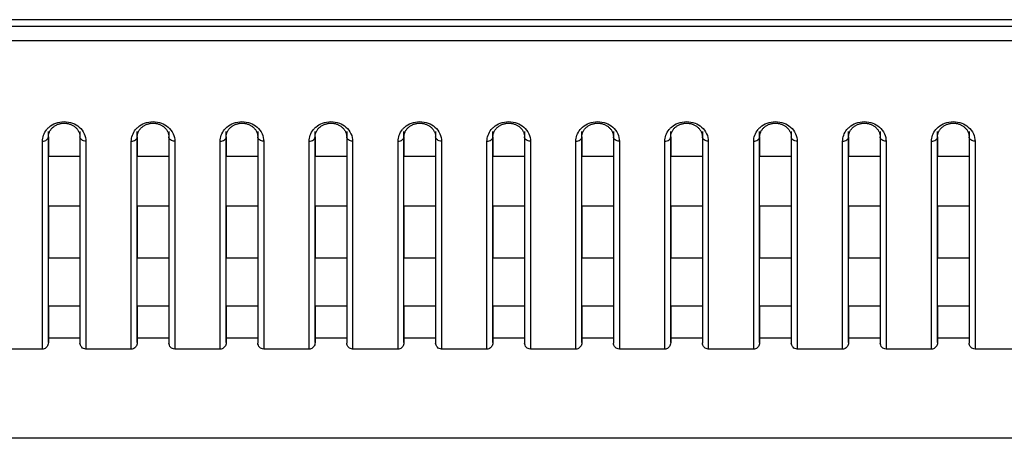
# Model space of a CAD drawing. Header units: millimetres. Extents: x -6054 to 364, y -1866 to 3094.
# Tile 232 of 256: x -4514 to -4464, y 1499 to 1520. Entities that reach past the tile are written whole.
import ezdxf

# ---------------------------------------------------------------- set-up
doc = ezdxf.new("R2010")
doc.units = ezdxf.units.MM
doc.header["$LTSCALE"] = 65.395
doc.layers.get('0').update_dxf_attribs({"linetype": 'CONTINUOUS'})

msp = doc.modelspace()

# ---------------------------------------------------------------- linework, layer by layer
at = {"linetype": 'Continuous'}
for p, q in [((-4435.673, 1520.024), (-4588.173, 1520.024)), ((-4435.673, 1519.675), (-4588.173, 1519.675)), ((-4435.673, 1518.945), (-4588.173, 1518.945)), ((-4512.723, 1503.667), (-4512.723, 1514.359)), ((-4512.723, 1514.091), (-4512.723, 1513.095)), ((-4511.123, 1514.359), (-4511.123, 1503.667)), ((-4511.123, 1514.091), (-4511.123, 1513.095)), ((-4508.223, 1503.667), (-4508.223, 1514.359)), ((-4508.223, 1514.091), (-4508.223, 1513.095)), ((-4506.623, 1514.359), (-4506.623, 1503.667)), ((-4506.623, 1514.091), (-4506.623, 1513.095)), ((-4503.723, 1503.667), (-4503.723, 1514.359)), ((-4503.723, 1514.091), (-4503.723, 1513.095)), ((-4502.123, 1514.359), (-4502.123, 1503.667)), ((-4502.123, 1514.091), (-4502.123, 1513.095)), ((-4499.223, 1503.667), (-4499.223, 1514.359)), ((-4499.223, 1514.091), (-4499.223, 1513.095)), ((-4497.623, 1514.359), (-4497.623, 1503.667)), ((-4497.623, 1514.091), (-4497.623, 1513.095)), ((-4494.723, 1503.667), (-4494.723, 1514.359)), ((-4494.723, 1514.091), (-4494.723, 1513.095)), ((-4493.123, 1514.359), (-4493.123, 1503.667)), ((-4493.123, 1514.091), (-4493.123, 1513.095)), ((-4490.223, 1503.667), (-4490.223, 1514.359)), ((-4490.223, 1514.091), (-4490.223, 1513.095)), ((-4488.623, 1514.359), (-4488.623, 1503.667)), ((-4488.623, 1514.091), (-4488.623, 1513.095)), ((-4485.723, 1503.667), (-4485.723, 1514.359)), ((-4485.723, 1514.091), (-4485.723, 1513.095)), ((-4484.123, 1514.359), (-4484.123, 1503.667)), ((-4484.123, 1514.091), (-4484.123, 1513.095)), ((-4481.223, 1503.667), (-4481.223, 1514.359)), ((-4481.223, 1514.091), (-4481.223, 1513.095)), ((-4479.623, 1514.359), (-4479.623, 1503.667)), ((-4479.623, 1514.091), (-4479.623, 1513.095)), ((-4476.723, 1503.667), (-4476.723, 1514.359)), ((-4476.723, 1514.091), (-4476.723, 1513.095)), ((-4475.123, 1514.359), (-4475.123, 1503.667)), ((-4475.123, 1514.091), (-4475.123, 1513.095)), ((-4472.223, 1503.667), (-4472.223, 1514.359)), ((-4472.223, 1514.091), (-4472.223, 1513.095)), ((-4470.623, 1514.359), (-4470.623, 1503.667)), ((-4470.623, 1514.091), (-4470.623, 1513.095)), ((-4467.723, 1503.667), (-4467.723, 1514.359)), ((-4467.723, 1514.091), (-4467.723, 1513.095)), ((-4466.123, 1514.359), (-4466.123, 1503.667)), ((-4466.123, 1514.091), (-4466.123, 1513.095)), ((-4513.023, 1503.338), (-4513.023, 1513.867)), ((-4510.823, 1513.867), (-4510.823, 1503.338)), ((-4508.523, 1503.338), (-4508.523, 1513.867)), ((-4506.323, 1513.867), (-4506.323, 1503.338)), ((-4504.023, 1503.338), (-4504.023, 1513.867)), ((-4501.823, 1513.867), (-4501.823, 1503.338)), ((-4499.523, 1503.338), (-4499.523, 1513.867)), ((-4497.323, 1513.867), (-4497.323, 1503.338)), ((-4495.023, 1503.338), (-4495.023, 1513.867)), ((-4492.823, 1513.867), (-4492.823, 1503.338)), ((-4490.523, 1503.338), (-4490.523, 1513.867)), ((-4488.323, 1513.867), (-4488.323, 1503.338)), ((-4486.023, 1503.338), (-4486.023, 1513.867)), ((-4483.823, 1513.867), (-4483.823, 1503.338)), ((-4481.523, 1503.338), (-4481.523, 1513.867)), ((-4479.323, 1513.867), (-4479.323, 1503.338)), ((-4477.023, 1503.338), (-4477.023, 1513.867)), ((-4474.823, 1513.867), (-4474.823, 1503.338)), ((-4472.523, 1503.338), (-4472.523, 1513.867)), ((-4470.323, 1513.867), (-4470.323, 1503.338)), ((-4468.023, 1503.338), (-4468.023, 1513.867)), ((-4465.823, 1513.867), (-4465.823, 1503.338)), ((-4511.123, 1513.095), (-4512.723, 1513.095)), ((-4511.123, 1513.095), (-4512.723, 1513.095)), ((-4506.623, 1513.095), (-4508.223, 1513.095)), ((-4506.623, 1513.095), (-4508.223, 1513.095)), ((-4502.123, 1513.095), (-4503.723, 1513.095)), ((-4502.123, 1513.095), (-4503.723, 1513.095)), ((-4497.623, 1513.095), (-4499.223, 1513.095)), ((-4497.623, 1513.095), (-4499.223, 1513.095)), ((-4493.123, 1513.095), (-4494.723, 1513.095)), ((-4493.123, 1513.095), (-4494.723, 1513.095)), ((-4488.623, 1513.095), (-4490.223, 1513.095)), ((-4488.623, 1513.095), (-4490.223, 1513.095)), ((-4484.123, 1513.095), (-4485.723, 1513.095)), ((-4484.123, 1513.095), (-4485.723, 1513.095)), ((-4479.623, 1513.095), (-4481.223, 1513.095)), ((-4479.623, 1513.095), (-4481.223, 1513.095)), ((-4475.123, 1513.095), (-4476.723, 1513.095)), ((-4475.123, 1513.095), (-4476.723, 1513.095)), ((-4470.623, 1513.095), (-4472.223, 1513.095)), ((-4470.623, 1513.095), (-4472.223, 1513.095)), ((-4466.123, 1513.095), (-4467.723, 1513.095)), ((-4466.123, 1513.095), (-4467.723, 1513.095)), ((-4512.723, 1510.583), (-4512.723, 1507.945)), ((-4511.123, 1510.583), (-4512.723, 1510.583)), ((-4511.123, 1510.583), (-4512.723, 1510.583)), ((-4511.123, 1510.583), (-4511.123, 1507.945)), ((-4508.223, 1510.583), (-4508.223, 1507.945)), ((-4506.623, 1510.583), (-4508.223, 1510.583)), ((-4506.623, 1510.583), (-4508.223, 1510.583)), ((-4506.623, 1510.583), (-4506.623, 1507.945)), ((-4503.723, 1510.583), (-4503.723, 1507.945)), ((-4502.123, 1510.583), (-4503.723, 1510.583)), ((-4502.123, 1510.583), (-4503.723, 1510.583)), ((-4502.123, 1510.583), (-4502.123, 1507.945)), ((-4499.223, 1510.583), (-4499.223, 1507.945)), ((-4497.623, 1510.583), (-4499.223, 1510.583)), ((-4497.623, 1510.583), (-4499.223, 1510.583)), ((-4497.623, 1510.583), (-4497.623, 1507.945)), ((-4494.723, 1510.583), (-4494.723, 1507.945)), ((-4493.123, 1510.583), (-4494.723, 1510.583)), ((-4493.123, 1510.583), (-4494.723, 1510.583)), ((-4493.123, 1510.583), (-4493.123, 1507.945)), ((-4490.223, 1510.583), (-4490.223, 1507.945)), ((-4488.623, 1510.583), (-4490.223, 1510.583)), ((-4488.623, 1510.583), (-4490.223, 1510.583)), ((-4488.623, 1510.583), (-4488.623, 1507.945)), ((-4485.723, 1510.583), (-4485.723, 1507.945)), ((-4484.123, 1510.583), (-4485.723, 1510.583)), ((-4484.123, 1510.583), (-4485.723, 1510.583)), ((-4484.123, 1510.583), (-4484.123, 1507.945)), ((-4481.223, 1510.583), (-4481.223, 1507.945)), ((-4479.623, 1510.583), (-4481.223, 1510.583)), ((-4479.623, 1510.583), (-4481.223, 1510.583)), ((-4479.623, 1510.583), (-4479.623, 1507.945)), ((-4476.723, 1510.583), (-4476.723, 1507.945)), ((-4475.123, 1510.583), (-4476.723, 1510.583)), ((-4475.123, 1510.583), (-4476.723, 1510.583)), ((-4475.123, 1510.583), (-4475.123, 1507.945)), ((-4472.223, 1510.583), (-4472.223, 1507.945)), ((-4470.623, 1510.583), (-4472.223, 1510.583)), ((-4470.623, 1510.583), (-4472.223, 1510.583)), ((-4470.623, 1510.583), (-4470.623, 1507.945)), ((-4467.723, 1510.583), (-4467.723, 1507.945)), ((-4466.123, 1510.583), (-4467.723, 1510.583)), ((-4466.123, 1510.583), (-4467.723, 1510.583)), ((-4466.123, 1510.583), (-4466.123, 1507.945)), ((-4511.123, 1507.945), (-4512.723, 1507.945)), ((-4511.123, 1507.945), (-4512.723, 1507.945)), ((-4506.623, 1507.945), (-4508.223, 1507.945)), ((-4506.623, 1507.945), (-4508.223, 1507.945)), ((-4502.123, 1507.945), (-4503.723, 1507.945)), ((-4502.123, 1507.945), (-4503.723, 1507.945)), ((-4497.623, 1507.945), (-4499.223, 1507.945)), ((-4497.623, 1507.945), (-4499.223, 1507.945)), ((-4493.123, 1507.945), (-4494.723, 1507.945)), ((-4493.123, 1507.945), (-4494.723, 1507.945)), ((-4488.623, 1507.945), (-4490.223, 1507.945)), ((-4488.623, 1507.945), (-4490.223, 1507.945)), ((-4484.123, 1507.945), (-4485.723, 1507.945)), ((-4484.123, 1507.945), (-4485.723, 1507.945)), ((-4479.623, 1507.945), (-4481.223, 1507.945)), ((-4479.623, 1507.945), (-4481.223, 1507.945)), ((-4475.123, 1507.945), (-4476.723, 1507.945)), ((-4475.123, 1507.945), (-4476.723, 1507.945)), ((-4470.623, 1507.945), (-4472.223, 1507.945)), ((-4470.623, 1507.945), (-4472.223, 1507.945)), ((-4466.123, 1507.945), (-4467.723, 1507.945)), ((-4466.123, 1507.945), (-4467.723, 1507.945)), ((-4512.723, 1505.516), (-4512.723, 1503.667)), ((-4511.123, 1505.516), (-4512.723, 1505.516)), ((-4511.123, 1505.516), (-4512.723, 1505.516)), ((-4511.123, 1505.516), (-4511.123, 1503.667)), ((-4508.223, 1505.516), (-4508.223, 1503.667)), ((-4506.623, 1505.516), (-4508.223, 1505.516)), ((-4506.623, 1505.516), (-4508.223, 1505.516)), ((-4506.623, 1505.516), (-4506.623, 1503.667)), ((-4503.723, 1505.516), (-4503.723, 1503.667)), ((-4502.123, 1505.516), (-4503.723, 1505.516)), ((-4502.123, 1505.516), (-4503.723, 1505.516)), ((-4502.123, 1505.516), (-4502.123, 1503.667)), ((-4499.223, 1505.516), (-4499.223, 1503.667)), ((-4497.623, 1505.516), (-4499.223, 1505.516)), ((-4497.623, 1505.516), (-4499.223, 1505.516)), ((-4497.623, 1505.516), (-4497.623, 1503.667)), ((-4494.723, 1505.516), (-4494.723, 1503.667)), ((-4493.123, 1505.516), (-4494.723, 1505.516)), ((-4493.123, 1505.516), (-4494.723, 1505.516)), ((-4493.123, 1505.516), (-4493.123, 1503.667)), ((-4490.223, 1505.516), (-4490.223, 1503.667)), ((-4488.623, 1505.516), (-4490.223, 1505.516)), ((-4488.623, 1505.516), (-4490.223, 1505.516)), ((-4488.623, 1505.516), (-4488.623, 1503.667)), ((-4485.723, 1505.516), (-4485.723, 1503.667)), ((-4484.123, 1505.516), (-4485.723, 1505.516)), ((-4484.123, 1505.516), (-4485.723, 1505.516)), ((-4484.123, 1505.516), (-4484.123, 1503.667)), ((-4481.223, 1505.516), (-4481.223, 1503.667)), ((-4479.623, 1505.516), (-4481.223, 1505.516)), ((-4479.623, 1505.516), (-4481.223, 1505.516)), ((-4479.623, 1505.516), (-4479.623, 1503.667)), ((-4476.723, 1505.516), (-4476.723, 1503.667)), ((-4475.123, 1505.516), (-4476.723, 1505.516)), ((-4475.123, 1505.516), (-4476.723, 1505.516)), ((-4475.123, 1505.516), (-4475.123, 1503.667)), ((-4472.223, 1505.516), (-4472.223, 1503.667)), ((-4470.623, 1505.516), (-4472.223, 1505.516)), ((-4470.623, 1505.516), (-4472.223, 1505.516)), ((-4470.623, 1505.516), (-4470.623, 1503.667)), ((-4467.723, 1505.516), (-4467.723, 1503.667)), ((-4466.123, 1505.516), (-4467.723, 1505.516)), ((-4466.123, 1505.516), (-4467.723, 1505.516)), ((-4466.123, 1505.516), (-4466.123, 1503.667)), ((-4511.123, 1503.887), (-4512.723, 1503.887)), ((-4506.623, 1503.887), (-4508.223, 1503.887)), ((-4502.123, 1503.887), (-4503.723, 1503.887)), ((-4497.623, 1503.887), (-4499.223, 1503.887)), ((-4493.123, 1503.887), (-4494.723, 1503.887)), ((-4488.623, 1503.887), (-4490.223, 1503.887)), ((-4484.123, 1503.887), (-4485.723, 1503.887)), ((-4479.623, 1503.887), (-4481.223, 1503.887)), ((-4475.123, 1503.887), (-4476.723, 1503.887)), ((-4470.623, 1503.887), (-4472.223, 1503.887)), ((-4466.123, 1503.887), (-4467.723, 1503.887)), ((-4513.023, 1503.338), (-4515.323, 1503.338)), ((-4508.523, 1503.338), (-4510.823, 1503.338)), ((-4504.023, 1503.338), (-4506.323, 1503.338)), ((-4499.523, 1503.338), (-4501.823, 1503.338)), ((-4495.023, 1503.338), (-4497.323, 1503.338)), ((-4490.523, 1503.338), (-4492.823, 1503.338)), ((-4486.023, 1503.338), (-4488.323, 1503.338)), ((-4481.523, 1503.338), (-4483.823, 1503.338)), ((-4477.023, 1503.338), (-4479.323, 1503.338)), ((-4472.523, 1503.338), (-4474.823, 1503.338)), ((-4468.023, 1503.338), (-4470.323, 1503.338)), ((-4463.523, 1503.338), (-4465.823, 1503.338)), ((-4434.586, 1498.819), (-4589.26, 1498.819))]:
    msp.add_line(p, q, dxfattribs=at)
for points in [[(-4512.64, 1514.392), (-4512.622, 1514.422), (-4512.603, 1514.451), (-4512.581, 1514.479), (-4512.559, 1514.506), (-4512.534, 1514.532), (-4512.509, 1514.557), (-4512.482, 1514.581), (-4512.453, 1514.604), (-4512.424, 1514.626), (-4512.394, 1514.646), (-4512.363, 1514.665), (-4512.332, 1514.682), (-4512.301, 1514.698), (-4512.269, 1514.712), (-4512.236, 1514.725), (-4512.203, 1514.737), (-4512.17, 1514.747), (-4512.135, 1514.756), (-4512.101, 1514.764), (-4512.066, 1514.77), (-4512.031, 1514.775), (-4511.995, 1514.779), (-4511.96, 1514.781), (-4511.924, 1514.782), (-4511.888, 1514.781), (-4511.853, 1514.779), (-4511.817, 1514.775), (-4511.782, 1514.77), (-4511.747, 1514.764), (-4511.713, 1514.757), (-4511.679, 1514.748), (-4511.645, 1514.737), (-4511.612, 1514.726), (-4511.58, 1514.713), (-4511.547, 1514.699), (-4511.516, 1514.683), (-4511.485, 1514.666), (-4511.454, 1514.647), (-4511.424, 1514.627), (-4511.395, 1514.606), (-4511.366, 1514.583), (-4511.339, 1514.559), (-4511.314, 1514.534), (-4511.289, 1514.508), (-4511.267, 1514.481), (-4511.245, 1514.453), (-4511.226, 1514.424), (-4511.208, 1514.395)], [(-4508.14, 1514.392), (-4508.122, 1514.422), (-4508.103, 1514.451), (-4508.081, 1514.479), (-4508.059, 1514.506), (-4508.034, 1514.532), (-4508.009, 1514.557), (-4507.982, 1514.581), (-4507.953, 1514.604), (-4507.924, 1514.626), (-4507.894, 1514.646), (-4507.863, 1514.665), (-4507.832, 1514.682), (-4507.801, 1514.698), (-4507.769, 1514.712), (-4507.736, 1514.725), (-4507.703, 1514.737), (-4507.67, 1514.747), (-4507.635, 1514.756), (-4507.601, 1514.764), (-4507.566, 1514.77), (-4507.531, 1514.775), (-4507.495, 1514.779), (-4507.46, 1514.781), (-4507.424, 1514.782), (-4507.388, 1514.781), (-4507.353, 1514.779), (-4507.317, 1514.775), (-4507.282, 1514.77), (-4507.247, 1514.764), (-4507.213, 1514.757), (-4507.179, 1514.748), (-4507.145, 1514.737), (-4507.112, 1514.726), (-4507.08, 1514.713), (-4507.047, 1514.699), (-4507.016, 1514.683), (-4506.985, 1514.666), (-4506.954, 1514.647), (-4506.924, 1514.627), (-4506.895, 1514.606), (-4506.866, 1514.583), (-4506.839, 1514.559), (-4506.814, 1514.534), (-4506.789, 1514.508), (-4506.767, 1514.481), (-4506.745, 1514.453), (-4506.726, 1514.424), (-4506.708, 1514.395)], [(-4503.64, 1514.392), (-4503.622, 1514.422), (-4503.603, 1514.451), (-4503.581, 1514.479), (-4503.559, 1514.506), (-4503.534, 1514.532), (-4503.509, 1514.557), (-4503.482, 1514.581), (-4503.453, 1514.604), (-4503.424, 1514.626), (-4503.394, 1514.646), (-4503.363, 1514.665), (-4503.332, 1514.682), (-4503.301, 1514.698), (-4503.269, 1514.712), (-4503.236, 1514.725), (-4503.203, 1514.737), (-4503.17, 1514.747), (-4503.135, 1514.756), (-4503.101, 1514.764), (-4503.066, 1514.77), (-4503.031, 1514.775), (-4502.995, 1514.779), (-4502.96, 1514.781), (-4502.924, 1514.782), (-4502.888, 1514.781), (-4502.853, 1514.779), (-4502.817, 1514.775), (-4502.782, 1514.77), (-4502.747, 1514.764), (-4502.713, 1514.757), (-4502.679, 1514.748), (-4502.645, 1514.737), (-4502.612, 1514.726), (-4502.58, 1514.713), (-4502.547, 1514.699), (-4502.516, 1514.683), (-4502.485, 1514.666), (-4502.454, 1514.647), (-4502.424, 1514.627), (-4502.395, 1514.606), (-4502.366, 1514.583), (-4502.339, 1514.559), (-4502.314, 1514.534), (-4502.289, 1514.508), (-4502.267, 1514.481), (-4502.245, 1514.453), (-4502.226, 1514.424), (-4502.208, 1514.395)], [(-4499.14, 1514.392), (-4499.122, 1514.422), (-4499.103, 1514.451), (-4499.081, 1514.479), (-4499.059, 1514.506), (-4499.034, 1514.532), (-4499.009, 1514.557), (-4498.982, 1514.581), (-4498.953, 1514.604), (-4498.924, 1514.626), (-4498.894, 1514.646), (-4498.863, 1514.665), (-4498.832, 1514.682), (-4498.801, 1514.698), (-4498.769, 1514.712), (-4498.736, 1514.725), (-4498.703, 1514.737), (-4498.67, 1514.747), (-4498.635, 1514.756), (-4498.601, 1514.764), (-4498.566, 1514.77), (-4498.531, 1514.775), (-4498.495, 1514.779), (-4498.46, 1514.781), (-4498.424, 1514.782), (-4498.388, 1514.781), (-4498.353, 1514.779), (-4498.317, 1514.775), (-4498.282, 1514.77), (-4498.247, 1514.764), (-4498.213, 1514.757), (-4498.179, 1514.748), (-4498.145, 1514.737), (-4498.112, 1514.726), (-4498.08, 1514.713), (-4498.047, 1514.699), (-4498.016, 1514.683), (-4497.985, 1514.666), (-4497.954, 1514.647), (-4497.924, 1514.627), (-4497.895, 1514.606), (-4497.866, 1514.583), (-4497.839, 1514.559), (-4497.814, 1514.534), (-4497.789, 1514.508), (-4497.767, 1514.481), (-4497.745, 1514.453), (-4497.726, 1514.424), (-4497.708, 1514.395)], [(-4494.64, 1514.392), (-4494.622, 1514.422), (-4494.603, 1514.451), (-4494.581, 1514.479), (-4494.559, 1514.506), (-4494.534, 1514.532), (-4494.509, 1514.557), (-4494.482, 1514.581), (-4494.453, 1514.604), (-4494.424, 1514.626), (-4494.394, 1514.646), (-4494.363, 1514.665), (-4494.332, 1514.682), (-4494.301, 1514.698), (-4494.269, 1514.712), (-4494.236, 1514.725), (-4494.203, 1514.737), (-4494.17, 1514.747), (-4494.135, 1514.756), (-4494.101, 1514.764), (-4494.066, 1514.77), (-4494.031, 1514.775), (-4493.995, 1514.779), (-4493.96, 1514.781), (-4493.924, 1514.782), (-4493.888, 1514.781), (-4493.853, 1514.779), (-4493.817, 1514.775), (-4493.782, 1514.77), (-4493.747, 1514.764), (-4493.713, 1514.757), (-4493.679, 1514.748), (-4493.645, 1514.737), (-4493.612, 1514.726), (-4493.58, 1514.713), (-4493.547, 1514.699), (-4493.516, 1514.683), (-4493.485, 1514.666), (-4493.454, 1514.647), (-4493.424, 1514.627), (-4493.395, 1514.606), (-4493.366, 1514.583), (-4493.339, 1514.559), (-4493.314, 1514.534), (-4493.289, 1514.508), (-4493.267, 1514.481), (-4493.245, 1514.453), (-4493.226, 1514.424), (-4493.208, 1514.395)], [(-4490.14, 1514.392), (-4490.122, 1514.422), (-4490.103, 1514.451), (-4490.081, 1514.479), (-4490.059, 1514.506), (-4490.034, 1514.532), (-4490.009, 1514.557), (-4489.982, 1514.581), (-4489.953, 1514.604), (-4489.924, 1514.626), (-4489.894, 1514.646), (-4489.863, 1514.665), (-4489.832, 1514.682), (-4489.801, 1514.698), (-4489.769, 1514.712), (-4489.736, 1514.725), (-4489.703, 1514.737), (-4489.67, 1514.747), (-4489.635, 1514.756), (-4489.601, 1514.764), (-4489.566, 1514.77), (-4489.531, 1514.775), (-4489.495, 1514.779), (-4489.46, 1514.781), (-4489.424, 1514.782), (-4489.388, 1514.781), (-4489.353, 1514.779), (-4489.317, 1514.775), (-4489.282, 1514.77), (-4489.247, 1514.764), (-4489.213, 1514.757), (-4489.179, 1514.748), (-4489.145, 1514.737), (-4489.112, 1514.726), (-4489.08, 1514.713), (-4489.047, 1514.699), (-4489.016, 1514.683), (-4488.985, 1514.666), (-4488.954, 1514.647), (-4488.924, 1514.627), (-4488.895, 1514.606), (-4488.866, 1514.583), (-4488.839, 1514.559), (-4488.814, 1514.534), (-4488.789, 1514.508), (-4488.767, 1514.481), (-4488.745, 1514.453), (-4488.726, 1514.424), (-4488.708, 1514.395)], [(-4485.64, 1514.392), (-4485.622, 1514.422), (-4485.603, 1514.451), (-4485.581, 1514.479), (-4485.559, 1514.506), (-4485.534, 1514.532), (-4485.509, 1514.557), (-4485.482, 1514.581), (-4485.453, 1514.604), (-4485.424, 1514.626), (-4485.394, 1514.646), (-4485.363, 1514.665), (-4485.332, 1514.682), (-4485.301, 1514.698), (-4485.269, 1514.712), (-4485.236, 1514.725), (-4485.203, 1514.737), (-4485.17, 1514.747), (-4485.135, 1514.756), (-4485.101, 1514.764), (-4485.066, 1514.77), (-4485.031, 1514.775), (-4484.995, 1514.779), (-4484.96, 1514.781), (-4484.924, 1514.782), (-4484.888, 1514.781), (-4484.853, 1514.779), (-4484.817, 1514.775), (-4484.782, 1514.77), (-4484.747, 1514.764), (-4484.713, 1514.757), (-4484.679, 1514.748), (-4484.645, 1514.737), (-4484.612, 1514.726), (-4484.58, 1514.713), (-4484.547, 1514.699), (-4484.516, 1514.683), (-4484.485, 1514.666), (-4484.454, 1514.647), (-4484.424, 1514.627), (-4484.395, 1514.606), (-4484.366, 1514.583), (-4484.339, 1514.559), (-4484.314, 1514.534), (-4484.289, 1514.508), (-4484.267, 1514.481), (-4484.245, 1514.453), (-4484.226, 1514.424), (-4484.208, 1514.395)], [(-4481.14, 1514.392), (-4481.122, 1514.422), (-4481.103, 1514.451), (-4481.081, 1514.479), (-4481.059, 1514.506), (-4481.034, 1514.532), (-4481.009, 1514.557), (-4480.982, 1514.581), (-4480.953, 1514.604), (-4480.924, 1514.626), (-4480.894, 1514.646), (-4480.863, 1514.665), (-4480.832, 1514.682), (-4480.801, 1514.698), (-4480.769, 1514.712), (-4480.736, 1514.725), (-4480.703, 1514.737), (-4480.67, 1514.747), (-4480.635, 1514.756), (-4480.601, 1514.764), (-4480.566, 1514.77), (-4480.531, 1514.775), (-4480.495, 1514.779), (-4480.46, 1514.781), (-4480.424, 1514.782), (-4480.388, 1514.781), (-4480.353, 1514.779), (-4480.317, 1514.775), (-4480.282, 1514.77), (-4480.247, 1514.764), (-4480.213, 1514.757), (-4480.179, 1514.748), (-4480.145, 1514.737), (-4480.112, 1514.726), (-4480.08, 1514.713), (-4480.047, 1514.699), (-4480.016, 1514.683), (-4479.985, 1514.666), (-4479.954, 1514.647), (-4479.924, 1514.627), (-4479.895, 1514.606), (-4479.866, 1514.583), (-4479.839, 1514.559), (-4479.814, 1514.534), (-4479.789, 1514.508), (-4479.767, 1514.481), (-4479.745, 1514.453), (-4479.726, 1514.424), (-4479.708, 1514.395)], [(-4476.64, 1514.392), (-4476.622, 1514.422), (-4476.603, 1514.451), (-4476.581, 1514.479), (-4476.559, 1514.506), (-4476.534, 1514.532), (-4476.509, 1514.557), (-4476.482, 1514.581), (-4476.453, 1514.604), (-4476.424, 1514.626), (-4476.394, 1514.646), (-4476.363, 1514.665), (-4476.332, 1514.682), (-4476.301, 1514.698), (-4476.269, 1514.712), (-4476.236, 1514.725), (-4476.203, 1514.737), (-4476.17, 1514.747), (-4476.135, 1514.756), (-4476.101, 1514.764), (-4476.066, 1514.77), (-4476.031, 1514.775), (-4475.995, 1514.779), (-4475.96, 1514.781), (-4475.924, 1514.782), (-4475.888, 1514.781), (-4475.853, 1514.779), (-4475.817, 1514.775), (-4475.782, 1514.77), (-4475.747, 1514.764), (-4475.713, 1514.757), (-4475.679, 1514.748), (-4475.645, 1514.737), (-4475.612, 1514.726), (-4475.58, 1514.713), (-4475.547, 1514.699), (-4475.516, 1514.683), (-4475.485, 1514.666), (-4475.454, 1514.647), (-4475.424, 1514.627), (-4475.395, 1514.606), (-4475.366, 1514.583), (-4475.339, 1514.559), (-4475.314, 1514.534), (-4475.289, 1514.508), (-4475.267, 1514.481), (-4475.245, 1514.453), (-4475.226, 1514.424), (-4475.208, 1514.395)], [(-4472.14, 1514.392), (-4472.122, 1514.422), (-4472.103, 1514.451), (-4472.081, 1514.479), (-4472.059, 1514.506), (-4472.034, 1514.532), (-4472.009, 1514.557), (-4471.982, 1514.581), (-4471.953, 1514.604), (-4471.924, 1514.626), (-4471.894, 1514.646), (-4471.863, 1514.665), (-4471.832, 1514.682), (-4471.801, 1514.698), (-4471.769, 1514.712), (-4471.736, 1514.725), (-4471.703, 1514.737), (-4471.67, 1514.747), (-4471.635, 1514.756), (-4471.601, 1514.764), (-4471.566, 1514.77), (-4471.531, 1514.775), (-4471.495, 1514.779), (-4471.46, 1514.781), (-4471.424, 1514.782), (-4471.388, 1514.781), (-4471.353, 1514.779), (-4471.317, 1514.775), (-4471.282, 1514.77), (-4471.247, 1514.764), (-4471.213, 1514.757), (-4471.179, 1514.748), (-4471.145, 1514.737), (-4471.112, 1514.726), (-4471.08, 1514.713), (-4471.047, 1514.699), (-4471.016, 1514.683), (-4470.985, 1514.666), (-4470.954, 1514.647), (-4470.924, 1514.627), (-4470.895, 1514.606), (-4470.866, 1514.583), (-4470.839, 1514.559), (-4470.814, 1514.534), (-4470.789, 1514.508), (-4470.767, 1514.481), (-4470.745, 1514.453), (-4470.726, 1514.424), (-4470.708, 1514.395)], [(-4467.64, 1514.392), (-4467.622, 1514.422), (-4467.603, 1514.451), (-4467.581, 1514.479), (-4467.559, 1514.506), (-4467.534, 1514.532), (-4467.509, 1514.557), (-4467.482, 1514.581), (-4467.453, 1514.604), (-4467.424, 1514.626), (-4467.394, 1514.646), (-4467.363, 1514.665), (-4467.332, 1514.682), (-4467.301, 1514.698), (-4467.269, 1514.712), (-4467.236, 1514.725), (-4467.203, 1514.737), (-4467.17, 1514.747), (-4467.135, 1514.756), (-4467.101, 1514.764), (-4467.066, 1514.77), (-4467.031, 1514.775), (-4466.995, 1514.779), (-4466.96, 1514.781), (-4466.924, 1514.782), (-4466.888, 1514.781), (-4466.853, 1514.779), (-4466.817, 1514.775), (-4466.782, 1514.77), (-4466.747, 1514.764), (-4466.713, 1514.757), (-4466.679, 1514.748), (-4466.645, 1514.737), (-4466.612, 1514.726), (-4466.58, 1514.713), (-4466.547, 1514.699), (-4466.516, 1514.683), (-4466.485, 1514.666), (-4466.454, 1514.647), (-4466.424, 1514.627), (-4466.395, 1514.606), (-4466.366, 1514.583), (-4466.339, 1514.559), (-4466.314, 1514.534), (-4466.289, 1514.508), (-4466.267, 1514.481), (-4466.245, 1514.453), (-4466.226, 1514.424), (-4466.208, 1514.395)], [(-4512.723, 1514.091), (-4512.723, 1514.107), (-4512.721, 1514.14), (-4512.717, 1514.172), (-4512.712, 1514.205), (-4512.704, 1514.237), (-4512.695, 1514.269)], [(-4512.695, 1514.269), (-4512.684, 1514.3), (-4512.671, 1514.332), (-4512.657, 1514.362), (-4512.64, 1514.392)], [(-4511.208, 1514.395), (-4511.191, 1514.365), (-4511.176, 1514.335), (-4511.164, 1514.304), (-4511.152, 1514.272)], [(-4511.152, 1514.272), (-4511.143, 1514.24), (-4511.135, 1514.208), (-4511.13, 1514.176), (-4511.126, 1514.144), (-4511.123, 1514.111), (-4511.123, 1514.091)], [(-4508.223, 1514.091), (-4508.223, 1514.107), (-4508.221, 1514.14), (-4508.217, 1514.172), (-4508.212, 1514.205), (-4508.204, 1514.237), (-4508.195, 1514.269)], [(-4508.195, 1514.269), (-4508.184, 1514.3), (-4508.171, 1514.332), (-4508.157, 1514.362), (-4508.14, 1514.392)], [(-4506.708, 1514.395), (-4506.691, 1514.365), (-4506.676, 1514.335), (-4506.664, 1514.304), (-4506.652, 1514.272)], [(-4506.652, 1514.272), (-4506.643, 1514.24), (-4506.635, 1514.208), (-4506.63, 1514.176), (-4506.626, 1514.144), (-4506.623, 1514.111), (-4506.623, 1514.091)], [(-4503.723, 1514.091), (-4503.723, 1514.107), (-4503.721, 1514.14), (-4503.717, 1514.172), (-4503.712, 1514.205), (-4503.704, 1514.237), (-4503.695, 1514.269)], [(-4503.695, 1514.269), (-4503.684, 1514.3), (-4503.671, 1514.332), (-4503.657, 1514.362), (-4503.64, 1514.392)], [(-4502.208, 1514.395), (-4502.191, 1514.365), (-4502.176, 1514.335), (-4502.164, 1514.304), (-4502.152, 1514.272)], [(-4502.152, 1514.272), (-4502.143, 1514.24), (-4502.135, 1514.208), (-4502.13, 1514.176), (-4502.126, 1514.144), (-4502.123, 1514.111), (-4502.123, 1514.091)], [(-4499.223, 1514.091), (-4499.223, 1514.107), (-4499.221, 1514.14), (-4499.217, 1514.172), (-4499.212, 1514.205), (-4499.204, 1514.237), (-4499.195, 1514.269)], [(-4499.195, 1514.269), (-4499.184, 1514.3), (-4499.171, 1514.332), (-4499.157, 1514.362), (-4499.14, 1514.392)], [(-4497.708, 1514.395), (-4497.691, 1514.365), (-4497.676, 1514.335), (-4497.664, 1514.304), (-4497.652, 1514.272)], [(-4497.652, 1514.272), (-4497.643, 1514.24), (-4497.635, 1514.208), (-4497.63, 1514.176), (-4497.626, 1514.144), (-4497.623, 1514.111), (-4497.623, 1514.091)], [(-4494.723, 1514.091), (-4494.723, 1514.107), (-4494.721, 1514.14), (-4494.717, 1514.172), (-4494.712, 1514.205), (-4494.704, 1514.237), (-4494.695, 1514.269)], [(-4494.695, 1514.269), (-4494.684, 1514.3), (-4494.671, 1514.332), (-4494.657, 1514.362), (-4494.64, 1514.392)], [(-4493.208, 1514.395), (-4493.191, 1514.365), (-4493.176, 1514.335), (-4493.164, 1514.304), (-4493.152, 1514.272)], [(-4493.152, 1514.272), (-4493.143, 1514.24), (-4493.135, 1514.208), (-4493.13, 1514.176), (-4493.126, 1514.144), (-4493.123, 1514.111), (-4493.123, 1514.091)], [(-4490.223, 1514.091), (-4490.223, 1514.107), (-4490.221, 1514.14), (-4490.217, 1514.172), (-4490.212, 1514.205), (-4490.204, 1514.237), (-4490.195, 1514.269)], [(-4490.195, 1514.269), (-4490.184, 1514.3), (-4490.171, 1514.332), (-4490.157, 1514.362), (-4490.14, 1514.392)], [(-4488.708, 1514.395), (-4488.691, 1514.365), (-4488.676, 1514.335), (-4488.664, 1514.304), (-4488.652, 1514.272)], [(-4488.652, 1514.272), (-4488.643, 1514.24), (-4488.635, 1514.208), (-4488.63, 1514.176), (-4488.626, 1514.144), (-4488.623, 1514.111), (-4488.623, 1514.091)], [(-4485.723, 1514.091), (-4485.723, 1514.107), (-4485.721, 1514.14), (-4485.717, 1514.172), (-4485.712, 1514.205), (-4485.704, 1514.237), (-4485.695, 1514.269)], [(-4485.695, 1514.269), (-4485.684, 1514.3), (-4485.671, 1514.332), (-4485.657, 1514.362), (-4485.64, 1514.392)], [(-4484.208, 1514.395), (-4484.191, 1514.365), (-4484.176, 1514.335), (-4484.164, 1514.304), (-4484.152, 1514.272)], [(-4484.152, 1514.272), (-4484.143, 1514.24), (-4484.135, 1514.208), (-4484.13, 1514.176), (-4484.126, 1514.144), (-4484.123, 1514.111), (-4484.123, 1514.091)], [(-4481.223, 1514.091), (-4481.223, 1514.107), (-4481.221, 1514.14), (-4481.217, 1514.172), (-4481.212, 1514.205), (-4481.204, 1514.237), (-4481.195, 1514.269)], [(-4481.195, 1514.269), (-4481.184, 1514.3), (-4481.171, 1514.332), (-4481.157, 1514.362), (-4481.14, 1514.392)], [(-4479.708, 1514.395), (-4479.691, 1514.365), (-4479.676, 1514.335), (-4479.664, 1514.304), (-4479.652, 1514.272)], [(-4479.652, 1514.272), (-4479.643, 1514.24), (-4479.635, 1514.208), (-4479.63, 1514.176), (-4479.626, 1514.144), (-4479.623, 1514.111), (-4479.623, 1514.091)], [(-4476.723, 1514.091), (-4476.723, 1514.107), (-4476.721, 1514.14), (-4476.717, 1514.172), (-4476.712, 1514.205), (-4476.704, 1514.237), (-4476.695, 1514.269)], [(-4476.695, 1514.269), (-4476.684, 1514.3), (-4476.671, 1514.332), (-4476.657, 1514.362), (-4476.64, 1514.392)], [(-4475.208, 1514.395), (-4475.191, 1514.365), (-4475.176, 1514.335), (-4475.164, 1514.304), (-4475.152, 1514.272)], [(-4475.152, 1514.272), (-4475.143, 1514.24), (-4475.135, 1514.208), (-4475.13, 1514.176), (-4475.126, 1514.144), (-4475.123, 1514.111), (-4475.123, 1514.091)], [(-4472.223, 1514.091), (-4472.223, 1514.107), (-4472.221, 1514.14), (-4472.217, 1514.172), (-4472.212, 1514.205), (-4472.204, 1514.237), (-4472.195, 1514.269)], [(-4472.195, 1514.269), (-4472.184, 1514.3), (-4472.171, 1514.332), (-4472.157, 1514.362), (-4472.14, 1514.392)], [(-4470.708, 1514.395), (-4470.691, 1514.365), (-4470.676, 1514.335), (-4470.664, 1514.304), (-4470.652, 1514.272)], [(-4470.652, 1514.272), (-4470.643, 1514.24), (-4470.635, 1514.208), (-4470.63, 1514.176), (-4470.626, 1514.144), (-4470.623, 1514.111), (-4470.623, 1514.091)], [(-4467.723, 1514.091), (-4467.723, 1514.107), (-4467.721, 1514.14), (-4467.717, 1514.172), (-4467.712, 1514.205), (-4467.704, 1514.237), (-4467.695, 1514.269)], [(-4467.695, 1514.269), (-4467.684, 1514.3), (-4467.671, 1514.332), (-4467.657, 1514.362), (-4467.64, 1514.392)], [(-4466.208, 1514.395), (-4466.191, 1514.365), (-4466.176, 1514.335), (-4466.164, 1514.304), (-4466.152, 1514.272)], [(-4466.152, 1514.272), (-4466.143, 1514.24), (-4466.135, 1514.208), (-4466.13, 1514.176), (-4466.126, 1514.144), (-4466.123, 1514.111), (-4466.123, 1514.091)]]:
    msp.add_lwpolyline(points, dxfattribs=at)
for centre, radius, start, end in [((-4511.998, 1513.792), 1.045, 130.984, 140.592), ((-4507.498, 1513.792), 1.045, 130.984, 140.592), ((-4502.998, 1513.792), 1.045, 130.984, 140.592), ((-4498.498, 1513.792), 1.045, 130.984, 140.592), ((-4493.998, 1513.792), 1.045, 130.984, 140.592), ((-4489.498, 1513.792), 1.045, 130.984, 140.592), ((-4484.998, 1513.792), 1.045, 130.984, 140.592), ((-4480.498, 1513.792), 1.045, 130.984, 140.592), ((-4475.998, 1513.792), 1.045, 130.984, 140.592), ((-4471.498, 1513.792), 1.045, 130.984, 140.592), ((-4466.998, 1513.792), 1.045, 130.984, 140.592), ((-4510.762, 1503.667), 0.362, 180.0011, 183.9729), ((-4506.262, 1503.667), 0.362, 180.0011, 183.9729), ((-4501.762, 1503.667), 0.362, 180.0011, 183.9729), ((-4497.262, 1503.667), 0.362, 180.0011, 183.9729), ((-4492.762, 1503.667), 0.362, 180.0011, 183.9729), ((-4488.262, 1503.667), 0.362, 180.0011, 183.9729), ((-4483.762, 1503.667), 0.362, 180.0011, 183.9729), ((-4479.262, 1503.667), 0.362, 180.0011, 183.9729), ((-4474.762, 1503.667), 0.362, 180.0011, 183.9729), ((-4470.262, 1503.667), 0.362, 180.0011, 183.9729), ((-4465.762, 1503.667), 0.362, 180.0011, 183.9729)]:
    msp.add_arc(centre, radius, start, end, dxfattribs=at)
for points, knots in [([(-4513.023, 1513.867), (-4513.023, 1513.969), (-4512.985, 1514.183), (-4512.875, 1514.371), (-4512.806, 1514.456)], [0, 0, 0, 0, 0.482589, 1, 1, 1, 1]), ([(-4512.684, 1514.581), (-4512.586, 1514.666), (-4512.345, 1514.81), (-4511.923, 1514.887), (-4511.501, 1514.81), (-4511.26, 1514.666), (-4511.162, 1514.581)], [0, 0, 0, 0, 0.23574, 0.500003, 0.764265, 1, 1, 1, 1]), ([(-4511.162, 1514.581), (-4511.056, 1514.488), (-4510.885, 1514.267), (-4510.823, 1513.995), (-4510.823, 1513.867)], [0, 0, 0, 0, 0.525823, 1, 1, 1, 1]), ([(-4508.523, 1513.867), (-4508.523, 1513.969), (-4508.485, 1514.183), (-4508.375, 1514.371), (-4508.306, 1514.456)], [0, 0, 0, 0, 0.482589, 1, 1, 1, 1]), ([(-4508.184, 1514.581), (-4508.086, 1514.666), (-4507.845, 1514.81), (-4507.423, 1514.887), (-4507.001, 1514.81), (-4506.76, 1514.666), (-4506.662, 1514.581)], [0, 0, 0, 0, 0.23574, 0.500003, 0.764265, 1, 1, 1, 1]), ([(-4506.662, 1514.581), (-4506.556, 1514.488), (-4506.385, 1514.267), (-4506.323, 1513.995), (-4506.323, 1513.867)], [0, 0, 0, 0, 0.525823, 1, 1, 1, 1]), ([(-4504.023, 1513.867), (-4504.023, 1513.969), (-4503.985, 1514.183), (-4503.875, 1514.371), (-4503.806, 1514.456)], [0, 0, 0, 0, 0.482589, 1, 1, 1, 1]), ([(-4503.684, 1514.581), (-4503.586, 1514.666), (-4503.345, 1514.81), (-4502.923, 1514.887), (-4502.501, 1514.81), (-4502.26, 1514.666), (-4502.162, 1514.581)], [0, 0, 0, 0, 0.23574, 0.500003, 0.764265, 1, 1, 1, 1]), ([(-4502.162, 1514.581), (-4502.056, 1514.488), (-4501.885, 1514.267), (-4501.823, 1513.995), (-4501.823, 1513.867)], [0, 0, 0, 0, 0.525823, 1, 1, 1, 1]), ([(-4499.523, 1513.867), (-4499.523, 1513.969), (-4499.485, 1514.183), (-4499.375, 1514.371), (-4499.306, 1514.456)], [0, 0, 0, 0, 0.482589, 1, 1, 1, 1]), ([(-4499.184, 1514.581), (-4499.086, 1514.666), (-4498.845, 1514.81), (-4498.423, 1514.887), (-4498.001, 1514.81), (-4497.76, 1514.666), (-4497.662, 1514.581)], [0, 0, 0, 0, 0.23574, 0.500003, 0.764265, 1, 1, 1, 1]), ([(-4497.662, 1514.581), (-4497.556, 1514.488), (-4497.385, 1514.267), (-4497.323, 1513.995), (-4497.323, 1513.867)], [0, 0, 0, 0, 0.525823, 1, 1, 1, 1]), ([(-4495.023, 1513.867), (-4495.023, 1513.969), (-4494.985, 1514.183), (-4494.875, 1514.371), (-4494.806, 1514.456)], [0, 0, 0, 0, 0.482589, 1, 1, 1, 1]), ([(-4494.684, 1514.581), (-4494.586, 1514.666), (-4494.345, 1514.81), (-4493.923, 1514.887), (-4493.501, 1514.81), (-4493.26, 1514.666), (-4493.162, 1514.581)], [0, 0, 0, 0, 0.23574, 0.500003, 0.764265, 1, 1, 1, 1]), ([(-4493.162, 1514.581), (-4493.056, 1514.488), (-4492.885, 1514.267), (-4492.823, 1513.995), (-4492.823, 1513.867)], [0, 0, 0, 0, 0.525823, 1, 1, 1, 1]), ([(-4490.523, 1513.867), (-4490.523, 1513.969), (-4490.485, 1514.183), (-4490.375, 1514.371), (-4490.306, 1514.456)], [0, 0, 0, 0, 0.482589, 1, 1, 1, 1]), ([(-4490.184, 1514.581), (-4490.086, 1514.666), (-4489.845, 1514.81), (-4489.423, 1514.887), (-4489.001, 1514.81), (-4488.76, 1514.666), (-4488.662, 1514.581)], [0, 0, 0, 0, 0.23574, 0.500003, 0.764265, 1, 1, 1, 1]), ([(-4488.662, 1514.581), (-4488.556, 1514.488), (-4488.385, 1514.267), (-4488.323, 1513.995), (-4488.323, 1513.867)], [0, 0, 0, 0, 0.525823, 1, 1, 1, 1]), ([(-4486.023, 1513.867), (-4486.023, 1513.969), (-4485.985, 1514.183), (-4485.875, 1514.371), (-4485.806, 1514.456)], [0, 0, 0, 0, 0.482589, 1, 1, 1, 1]), ([(-4485.684, 1514.581), (-4485.586, 1514.666), (-4485.345, 1514.81), (-4484.923, 1514.887), (-4484.501, 1514.81), (-4484.26, 1514.666), (-4484.162, 1514.581)], [0, 0, 0, 0, 0.23574, 0.500003, 0.764265, 1, 1, 1, 1]), ([(-4484.162, 1514.581), (-4484.056, 1514.488), (-4483.885, 1514.267), (-4483.823, 1513.995), (-4483.823, 1513.867)], [0, 0, 0, 0, 0.525823, 1, 1, 1, 1]), ([(-4481.523, 1513.867), (-4481.523, 1513.969), (-4481.485, 1514.183), (-4481.375, 1514.371), (-4481.306, 1514.456)], [0, 0, 0, 0, 0.482589, 1, 1, 1, 1]), ([(-4481.184, 1514.581), (-4481.086, 1514.666), (-4480.845, 1514.81), (-4480.423, 1514.887), (-4480.001, 1514.81), (-4479.76, 1514.666), (-4479.662, 1514.581)], [0, 0, 0, 0, 0.23574, 0.500003, 0.764265, 1, 1, 1, 1]), ([(-4479.662, 1514.581), (-4479.556, 1514.488), (-4479.385, 1514.267), (-4479.323, 1513.995), (-4479.323, 1513.867)], [0, 0, 0, 0, 0.525823, 1, 1, 1, 1]), ([(-4477.023, 1513.867), (-4477.023, 1513.969), (-4476.985, 1514.183), (-4476.875, 1514.371), (-4476.806, 1514.456)], [0, 0, 0, 0, 0.482589, 1, 1, 1, 1]), ([(-4476.684, 1514.581), (-4476.586, 1514.666), (-4476.345, 1514.81), (-4475.923, 1514.887), (-4475.501, 1514.81), (-4475.26, 1514.666), (-4475.162, 1514.581)], [0, 0, 0, 0, 0.23574, 0.500003, 0.764265, 1, 1, 1, 1]), ([(-4475.162, 1514.581), (-4475.056, 1514.488), (-4474.885, 1514.267), (-4474.823, 1513.995), (-4474.823, 1513.867)], [0, 0, 0, 0, 0.525823, 1, 1, 1, 1]), ([(-4472.523, 1513.867), (-4472.523, 1513.969), (-4472.485, 1514.183), (-4472.375, 1514.371), (-4472.306, 1514.456)], [0, 0, 0, 0, 0.482589, 1, 1, 1, 1]), ([(-4472.184, 1514.581), (-4472.086, 1514.666), (-4471.845, 1514.81), (-4471.423, 1514.887), (-4471.001, 1514.81), (-4470.76, 1514.666), (-4470.662, 1514.581)], [0, 0, 0, 0, 0.23574, 0.500003, 0.764265, 1, 1, 1, 1]), ([(-4470.662, 1514.581), (-4470.556, 1514.488), (-4470.385, 1514.267), (-4470.323, 1513.995), (-4470.323, 1513.867)], [0, 0, 0, 0, 0.525823, 1, 1, 1, 1]), ([(-4468.023, 1513.867), (-4468.023, 1513.969), (-4467.985, 1514.183), (-4467.875, 1514.371), (-4467.806, 1514.456)], [0, 0, 0, 0, 0.482589, 1, 1, 1, 1]), ([(-4467.684, 1514.581), (-4467.586, 1514.666), (-4467.345, 1514.81), (-4466.923, 1514.887), (-4466.501, 1514.81), (-4466.26, 1514.666), (-4466.162, 1514.581)], [0, 0, 0, 0, 0.23574, 0.500003, 0.764265, 1, 1, 1, 1]), ([(-4466.162, 1514.581), (-4466.056, 1514.488), (-4465.885, 1514.267), (-4465.823, 1513.995), (-4465.823, 1513.867)], [0, 0, 0, 0, 0.525823, 1, 1, 1, 1]), ([(-4513.023, 1513.867), (-4512.984, 1513.867), (-4512.909, 1513.878), (-4512.81, 1513.925), (-4512.741, 1513.999), (-4512.723, 1514.062), (-4512.723, 1514.091)], [0, 0, 0, 0, 0.28207, 0.546535, 0.783879, 1, 1, 1, 1]), ([(-4510.823, 1513.867), (-4510.862, 1513.867), (-4510.937, 1513.878), (-4511.036, 1513.925), (-4511.105, 1513.999), (-4511.123, 1514.062), (-4511.123, 1514.091)], [0, 0, 0, 0, 0.28207, 0.546535, 0.783879, 1, 1, 1, 1]), ([(-4508.523, 1513.867), (-4508.484, 1513.867), (-4508.409, 1513.878), (-4508.31, 1513.925), (-4508.241, 1513.999), (-4508.223, 1514.062), (-4508.223, 1514.091)], [0, 0, 0, 0, 0.28207, 0.546535, 0.783879, 1, 1, 1, 1]), ([(-4506.323, 1513.867), (-4506.362, 1513.867), (-4506.437, 1513.878), (-4506.536, 1513.925), (-4506.605, 1513.999), (-4506.623, 1514.062), (-4506.623, 1514.091)], [0, 0, 0, 0, 0.28207, 0.546535, 0.783879, 1, 1, 1, 1]), ([(-4504.023, 1513.867), (-4503.984, 1513.867), (-4503.909, 1513.878), (-4503.81, 1513.925), (-4503.741, 1513.999), (-4503.723, 1514.062), (-4503.723, 1514.091)], [0, 0, 0, 0, 0.28207, 0.546535, 0.783879, 1, 1, 1, 1]), ([(-4501.823, 1513.867), (-4501.862, 1513.867), (-4501.937, 1513.878), (-4502.036, 1513.925), (-4502.105, 1513.999), (-4502.123, 1514.062), (-4502.123, 1514.091)], [0, 0, 0, 0, 0.28207, 0.546535, 0.783879, 1, 1, 1, 1]), ([(-4499.523, 1513.867), (-4499.484, 1513.867), (-4499.409, 1513.878), (-4499.31, 1513.925), (-4499.241, 1513.999), (-4499.223, 1514.062), (-4499.223, 1514.091)], [0, 0, 0, 0, 0.28207, 0.546535, 0.783879, 1, 1, 1, 1]), ([(-4497.323, 1513.867), (-4497.362, 1513.867), (-4497.437, 1513.878), (-4497.536, 1513.925), (-4497.605, 1513.999), (-4497.623, 1514.062), (-4497.623, 1514.091)], [0, 0, 0, 0, 0.28207, 0.546535, 0.783879, 1, 1, 1, 1]), ([(-4495.023, 1513.867), (-4494.984, 1513.867), (-4494.909, 1513.878), (-4494.81, 1513.925), (-4494.741, 1513.999), (-4494.723, 1514.062), (-4494.723, 1514.091)], [0, 0, 0, 0, 0.28207, 0.546535, 0.783879, 1, 1, 1, 1]), ([(-4492.823, 1513.867), (-4492.862, 1513.867), (-4492.937, 1513.878), (-4493.036, 1513.925), (-4493.105, 1513.999), (-4493.123, 1514.062), (-4493.123, 1514.091)], [0, 0, 0, 0, 0.28207, 0.546535, 0.783879, 1, 1, 1, 1]), ([(-4490.523, 1513.867), (-4490.484, 1513.867), (-4490.409, 1513.878), (-4490.31, 1513.925), (-4490.241, 1513.999), (-4490.223, 1514.062), (-4490.223, 1514.091)], [0, 0, 0, 0, 0.28207, 0.546535, 0.783879, 1, 1, 1, 1]), ([(-4488.323, 1513.867), (-4488.362, 1513.867), (-4488.437, 1513.878), (-4488.536, 1513.925), (-4488.605, 1513.999), (-4488.623, 1514.062), (-4488.623, 1514.091)], [0, 0, 0, 0, 0.28207, 0.546535, 0.783879, 1, 1, 1, 1]), ([(-4486.023, 1513.867), (-4485.984, 1513.867), (-4485.909, 1513.878), (-4485.81, 1513.925), (-4485.741, 1513.999), (-4485.723, 1514.062), (-4485.723, 1514.091)], [0, 0, 0, 0, 0.28207, 0.546535, 0.783879, 1, 1, 1, 1]), ([(-4483.823, 1513.867), (-4483.862, 1513.867), (-4483.937, 1513.878), (-4484.036, 1513.925), (-4484.105, 1513.999), (-4484.123, 1514.062), (-4484.123, 1514.091)], [0, 0, 0, 0, 0.28207, 0.546535, 0.783879, 1, 1, 1, 1]), ([(-4481.523, 1513.867), (-4481.484, 1513.867), (-4481.409, 1513.878), (-4481.31, 1513.925), (-4481.241, 1513.999), (-4481.223, 1514.062), (-4481.223, 1514.091)], [0, 0, 0, 0, 0.28207, 0.546535, 0.783879, 1, 1, 1, 1]), ([(-4479.323, 1513.867), (-4479.362, 1513.867), (-4479.437, 1513.878), (-4479.536, 1513.925), (-4479.605, 1513.999), (-4479.623, 1514.062), (-4479.623, 1514.091)], [0, 0, 0, 0, 0.28207, 0.546535, 0.783879, 1, 1, 1, 1]), ([(-4477.023, 1513.867), (-4476.984, 1513.867), (-4476.909, 1513.878), (-4476.81, 1513.925), (-4476.741, 1513.999), (-4476.723, 1514.062), (-4476.723, 1514.091)], [0, 0, 0, 0, 0.28207, 0.546535, 0.783879, 1, 1, 1, 1]), ([(-4474.823, 1513.867), (-4474.862, 1513.867), (-4474.937, 1513.878), (-4475.036, 1513.925), (-4475.105, 1513.999), (-4475.123, 1514.062), (-4475.123, 1514.091)], [0, 0, 0, 0, 0.28207, 0.546535, 0.783879, 1, 1, 1, 1]), ([(-4472.523, 1513.867), (-4472.484, 1513.867), (-4472.409, 1513.878), (-4472.31, 1513.925), (-4472.241, 1513.999), (-4472.223, 1514.062), (-4472.223, 1514.091)], [0, 0, 0, 0, 0.28207, 0.546535, 0.783879, 1, 1, 1, 1]), ([(-4470.323, 1513.867), (-4470.362, 1513.867), (-4470.437, 1513.878), (-4470.536, 1513.925), (-4470.605, 1513.999), (-4470.623, 1514.062), (-4470.623, 1514.091)], [0, 0, 0, 0, 0.28207, 0.546535, 0.783879, 1, 1, 1, 1]), ([(-4468.023, 1513.867), (-4467.984, 1513.867), (-4467.909, 1513.878), (-4467.81, 1513.925), (-4467.741, 1513.999), (-4467.723, 1514.062), (-4467.723, 1514.091)], [0, 0, 0, 0, 0.28207, 0.546535, 0.783879, 1, 1, 1, 1]), ([(-4465.823, 1513.867), (-4465.862, 1513.867), (-4465.937, 1513.878), (-4466.036, 1513.925), (-4466.105, 1513.999), (-4466.123, 1514.062), (-4466.123, 1514.091)], [0, 0, 0, 0, 0.28207, 0.546535, 0.783879, 1, 1, 1, 1]), ([(-4512.744, 1503.546), (-4512.765, 1503.489), (-4512.838, 1503.382), (-4512.962, 1503.338), (-4513.023, 1503.338)], [0, 0, 0, 0, 0.500184, 1, 1, 1, 1]), ([(-4510.823, 1503.338), (-4510.862, 1503.338), (-4510.941, 1503.355), (-4511.069, 1503.448), (-4511.117, 1503.566), (-4511.122, 1503.642)], [0, 0, 0, 0, 0.252282, 0.504288, 1, 1, 1, 1]), ([(-4508.244, 1503.546), (-4508.265, 1503.489), (-4508.338, 1503.382), (-4508.462, 1503.338), (-4508.523, 1503.338)], [0, 0, 0, 0, 0.500184, 1, 1, 1, 1]), ([(-4506.323, 1503.338), (-4506.362, 1503.338), (-4506.441, 1503.355), (-4506.569, 1503.448), (-4506.617, 1503.566), (-4506.622, 1503.642)], [0, 0, 0, 0, 0.252282, 0.504288, 1, 1, 1, 1]), ([(-4503.744, 1503.546), (-4503.765, 1503.489), (-4503.838, 1503.382), (-4503.962, 1503.338), (-4504.023, 1503.338)], [0, 0, 0, 0, 0.500184, 1, 1, 1, 1]), ([(-4501.823, 1503.338), (-4501.862, 1503.338), (-4501.941, 1503.355), (-4502.069, 1503.448), (-4502.117, 1503.566), (-4502.122, 1503.642)], [0, 0, 0, 0, 0.252282, 0.504288, 1, 1, 1, 1]), ([(-4499.244, 1503.546), (-4499.265, 1503.489), (-4499.338, 1503.382), (-4499.462, 1503.338), (-4499.523, 1503.338)], [0, 0, 0, 0, 0.500184, 1, 1, 1, 1]), ([(-4497.323, 1503.338), (-4497.362, 1503.338), (-4497.441, 1503.355), (-4497.569, 1503.448), (-4497.617, 1503.566), (-4497.622, 1503.642)], [0, 0, 0, 0, 0.252282, 0.504288, 1, 1, 1, 1]), ([(-4494.744, 1503.546), (-4494.765, 1503.489), (-4494.838, 1503.382), (-4494.962, 1503.338), (-4495.023, 1503.338)], [0, 0, 0, 0, 0.500184, 1, 1, 1, 1]), ([(-4492.823, 1503.338), (-4492.862, 1503.338), (-4492.941, 1503.355), (-4493.069, 1503.448), (-4493.117, 1503.566), (-4493.122, 1503.642)], [0, 0, 0, 0, 0.252282, 0.504288, 1, 1, 1, 1]), ([(-4490.244, 1503.546), (-4490.265, 1503.489), (-4490.338, 1503.382), (-4490.462, 1503.338), (-4490.523, 1503.338)], [0, 0, 0, 0, 0.500184, 1, 1, 1, 1]), ([(-4488.323, 1503.338), (-4488.362, 1503.338), (-4488.441, 1503.355), (-4488.569, 1503.448), (-4488.617, 1503.566), (-4488.622, 1503.642)], [0, 0, 0, 0, 0.252282, 0.504288, 1, 1, 1, 1]), ([(-4485.744, 1503.546), (-4485.765, 1503.489), (-4485.838, 1503.382), (-4485.962, 1503.338), (-4486.023, 1503.338)], [0, 0, 0, 0, 0.500184, 1, 1, 1, 1]), ([(-4483.823, 1503.338), (-4483.862, 1503.338), (-4483.941, 1503.355), (-4484.069, 1503.448), (-4484.117, 1503.566), (-4484.122, 1503.642)], [0, 0, 0, 0, 0.252282, 0.504288, 1, 1, 1, 1]), ([(-4481.244, 1503.546), (-4481.265, 1503.489), (-4481.338, 1503.382), (-4481.462, 1503.338), (-4481.523, 1503.338)], [0, 0, 0, 0, 0.500184, 1, 1, 1, 1]), ([(-4479.323, 1503.338), (-4479.362, 1503.338), (-4479.441, 1503.355), (-4479.569, 1503.448), (-4479.617, 1503.566), (-4479.622, 1503.642)], [0, 0, 0, 0, 0.252282, 0.504288, 1, 1, 1, 1]), ([(-4476.744, 1503.546), (-4476.765, 1503.489), (-4476.838, 1503.382), (-4476.962, 1503.338), (-4477.023, 1503.338)], [0, 0, 0, 0, 0.500184, 1, 1, 1, 1]), ([(-4474.823, 1503.338), (-4474.862, 1503.338), (-4474.941, 1503.355), (-4475.069, 1503.448), (-4475.117, 1503.566), (-4475.122, 1503.642)], [0, 0, 0, 0, 0.252282, 0.504288, 1, 1, 1, 1]), ([(-4472.244, 1503.546), (-4472.265, 1503.489), (-4472.338, 1503.382), (-4472.462, 1503.338), (-4472.523, 1503.338)], [0, 0, 0, 0, 0.500184, 1, 1, 1, 1]), ([(-4470.323, 1503.338), (-4470.362, 1503.338), (-4470.441, 1503.355), (-4470.569, 1503.448), (-4470.617, 1503.566), (-4470.622, 1503.642)], [0, 0, 0, 0, 0.252282, 0.504288, 1, 1, 1, 1]), ([(-4467.744, 1503.546), (-4467.765, 1503.489), (-4467.838, 1503.382), (-4467.962, 1503.338), (-4468.023, 1503.338)], [0, 0, 0, 0, 0.500184, 1, 1, 1, 1]), ([(-4465.823, 1503.338), (-4465.862, 1503.338), (-4465.941, 1503.355), (-4466.069, 1503.448), (-4466.117, 1503.566), (-4466.122, 1503.642)], [0, 0, 0, 0, 0.252282, 0.504288, 1, 1, 1, 1])]:
    msp.add_open_spline(points, degree=3, knots=knots, dxfattribs=at)
for points in [[(-4512.723, 1503.667), (-4512.723, 1503.626), (-4512.73, 1503.585), (-4512.744, 1503.546)], [(-4508.223, 1503.667), (-4508.223, 1503.626), (-4508.23, 1503.585), (-4508.244, 1503.546)], [(-4503.723, 1503.667), (-4503.723, 1503.626), (-4503.73, 1503.585), (-4503.744, 1503.546)], [(-4499.223, 1503.667), (-4499.223, 1503.626), (-4499.23, 1503.585), (-4499.244, 1503.546)], [(-4494.723, 1503.667), (-4494.723, 1503.626), (-4494.73, 1503.585), (-4494.744, 1503.546)], [(-4490.223, 1503.667), (-4490.223, 1503.626), (-4490.23, 1503.585), (-4490.244, 1503.546)], [(-4485.723, 1503.667), (-4485.723, 1503.626), (-4485.73, 1503.585), (-4485.744, 1503.546)], [(-4481.223, 1503.667), (-4481.223, 1503.626), (-4481.23, 1503.585), (-4481.244, 1503.546)], [(-4476.723, 1503.667), (-4476.723, 1503.626), (-4476.73, 1503.585), (-4476.744, 1503.546)], [(-4472.223, 1503.667), (-4472.223, 1503.626), (-4472.23, 1503.585), (-4472.244, 1503.546)], [(-4467.723, 1503.667), (-4467.723, 1503.626), (-4467.73, 1503.585), (-4467.744, 1503.546)]]:
    msp.add_open_spline(points, degree=3, dxfattribs=at)

doc.saveas('drawing.dxf')
